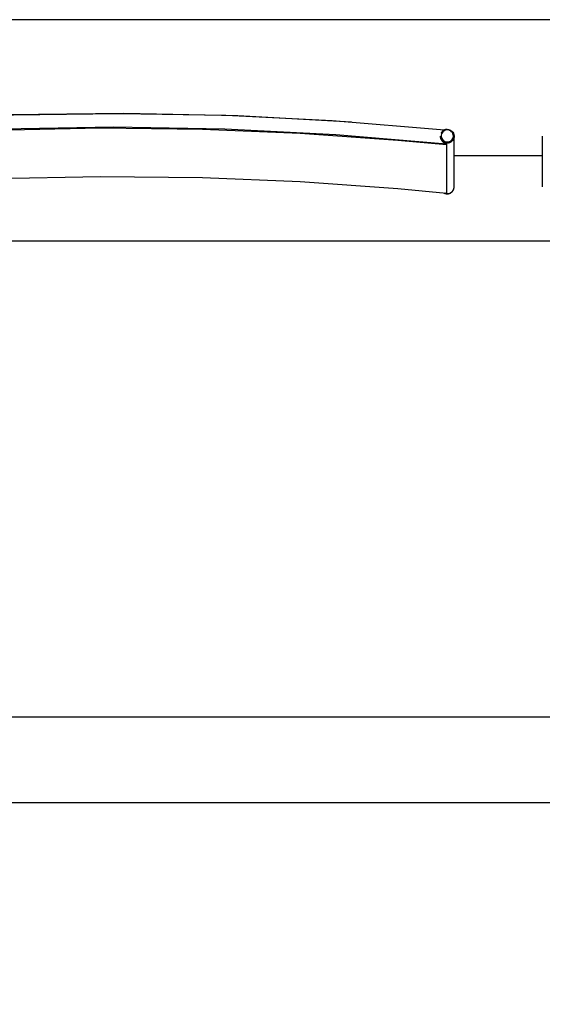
# Model space of a CAD drawing. Header units: millimetres. Extents: x -1470 to 7470, y -12049 to 6674.
# Tile 41 of 59: x -703 to 65, y 5227 to 6674. Entities that reach past the tile are written whole.
import ezdxf

# ---------------------------------------------------------------- set-up
doc = ezdxf.new("R2010")
doc.units = ezdxf.units.MM
doc.header["$LTSCALE"] = 10
doc.layers.get('0').update_dxf_attribs({"true_color": 0x000000})

msp = doc.modelspace()

# ---------------------------------------------------------------- linework, layer by layer
at = {"color": 1, "true_color": 0xff0000}
msp.add_lwpolyline([(-1470.5, 886.2), (7470.5, 886.2), (7470.5, 6674.2), (-1470.5, 6674.2)], close=True, dxfattribs=at)
at = {"color": 18, "linetype": 'Continuous', "lineweight": 25, "true_color": 0x000000}
for points in [[(-215.3, 6523.6), (-382.5, 6532.9), (-549.9, 6536.4), (-717.3, 6534.2), (-884.5, 6526.2), (-1051.4, 6512.5)], [(-78.9, 6511.8), (-243.8, 6525.4), (-399.8, 6533.2), (-555.9, 6535.9), (-712, 6533.7), (-868, 6526.5), (-1023.7, 6514.4), (-1049.9, 6511.8)], [(-75.7, 6491.5), (-238.3, 6505.2), (-401.4, 6513.4), (-564.6, 6516.1), (-727.9, 6513.4), (-890.9, 6505.2), (-1053.6, 6491.5)], [(-1053.5, 6490.6), (-897.4, 6503.8), (-740.9, 6511.9), (-584.2, 6515.1), (-434.1, 6513.4), (-290.5, 6507.4), (-147.3, 6497.2), (-75.8, 6490.6)], [(-74.6, 6512.9), (-72.7, 6512.7), (-70.9, 6512.2), (-69.2, 6511.4), (-67.7, 6510.2), (-66.5, 6508.8), (-65.5, 6507.2), (-64.9, 6505.4), (-64.6, 6503.5), (-64.7, 6501.7), (-65.2, 6499.8), (-66, 6498.1), (-67.1, 6496.6), (-68.5, 6495.3), (-70.1, 6494.3), (-71.8, 6493.6), (-73.7, 6493.3), (-75.6, 6493.3), (-77.5, 6493.6), (-79.2, 6494.3), (-80.8, 6495.3), (-82.2, 6496.6), (-83.3, 6498.1), (-84.1, 6499.8), (-84.5, 6501.7), (-84.6, 6503.1)], [(-74.6, 6512.9), (-75, 6512.9), (-75.3, 6512.9), (-75.7, 6512.9), (-76, 6512.8), (-76.3, 6512.8), (-76.7, 6512.7), (-77, 6512.6), (-77.3, 6512.6), (-77.7, 6512.5), (-78, 6512.4), (-78.3, 6512.2), (-78.6, 6512.1), (-78.9, 6512), (-79.2, 6511.8), (-79.5, 6511.7), (-79.8, 6511.5), (-80.1, 6511.3), (-80.4, 6511.1), (-80.7, 6510.9), (-80.9, 6510.7), (-81.2, 6510.5), (-81.5, 6510.3), (-81.7, 6510), (-81.9, 6509.8), (-82.2, 6509.5), (-82.4, 6509.3), (-82.6, 6509), (-82.8, 6508.7), (-83, 6508.5), (-83.2, 6508.2), (-83.4, 6507.9), (-83.5, 6507.6), (-83.7, 6507.3)], [(-84.3, 6500.6), (-84.6, 6502.5), (-84.6, 6503.2)], [(-84.6, 6503.2), (-84.6, 6503.1)], [(-84.6, 6503.1), (-84.6, 6502.3), (-84.3, 6500.5)], [(-84.6, 6503.1), (-84.5, 6502), (-84.5, 6501.7), (-84.5, 6501.4), (-84.4, 6501.2), (-84.4, 6500.9), (-84.4, 6500.7), (-84.3, 6500.6), (-84.3, 6500.4), (-84.3, 6500.3), (-84.2, 6500), (-84.1, 6499.7), (-84, 6499.4), (-83.9, 6499.1), (-83.8, 6498.8), (-83.7, 6498.6), (-83.5, 6498.1), (-83.3, 6497.7), (-83, 6497.4), (-82.9, 6497.2), (-82.8, 6497), (-82.7, 6496.8), (-82.6, 6496.6), (-82.4, 6496.4), (-82.3, 6496.2), (-82.1, 6495.9), (-81.8, 6495.6), (-81.6, 6495.3), (-81.4, 6495.1), (-81.2, 6494.9), (-81, 6494.7), (-80.8, 6494.5), (-80.6, 6494.3), (-80.4, 6494.2), (-80.2, 6494), (-80, 6493.8), (-79.8, 6493.6), (-79.6, 6493.5), (-79.3, 6493.3), (-79.1, 6493.1), (-78.9, 6493), (-78.7, 6492.9), (-78.4, 6492.7), (-78.1, 6492.5), (-77.8, 6492.4), (-77.4, 6492.2), (-77.1, 6492), (-76.7, 6491.9), (-76.4, 6491.8), (-76, 6491.6), (-75.7, 6491.5), (-75.7, 6491.5)], [(-84.6, 6503.1), (-84.6, 6503.1)], [(-84.3, 6500.6), (-84.2, 6500.3), (-84.1, 6500), (-83.9, 6499.6), (-83.8, 6499.3), (-83.7, 6499), (-83.5, 6498.7), (-83.3, 6498.4), (-83.2, 6498.1), (-83, 6497.8), (-82.8, 6497.5), (-82.6, 6497.2), (-82.3, 6497), (-82.1, 6496.7), (-81.9, 6496.4), (-81.6, 6496.2), (-81.4, 6496), (-81.1, 6495.7), (-80.8, 6495.5), (-80.6, 6495.3), (-80.3, 6495.1), (-80, 6494.9), (-79.7, 6494.7), (-79.4, 6494.6), (-79.1, 6494.4), (-78.8, 6494.3), (-78.4, 6494.1), (-78.1, 6494), (-77.8, 6493.9), (-77.5, 6493.8), (-77.1, 6493.7), (-76.8, 6493.6), (-76.4, 6493.5), (-76.1, 6493.5), (-75.8, 6493.4), (-75.4, 6493.4), (-75.1, 6493.4), (-74.7, 6493.4), (-74.4, 6493.4), (-74, 6493.4), (-73.7, 6493.4), (-73.3, 6493.5), (-73, 6493.5), (-72.6, 6493.6), (-72.3, 6493.6), (-72, 6493.7), (-71.6, 6493.8), (-71.3, 6493.9), (-71, 6494.1), (-70.7, 6494.2), (-70.3, 6494.3), (-70, 6494.5), (-69.7, 6494.7), (-69.4, 6494.8), (-69.1, 6495), (-68.8, 6495.2), (-68.6, 6495.4), (-68.3, 6495.6), (-68, 6495.9), (-67.8, 6496.1), (-67.5, 6496.3), (-67.3, 6496.6), (-67, 6496.9), (-66.8, 6497.1), (-66.6, 6497.4), (-66.4, 6497.7), (-66.2, 6498), (-66, 6498.3), (-65.9, 6498.6), (-65.7, 6498.9), (-65.5, 6499.2), (-65.4, 6499.5), (-65.3, 6499.8), (-65.2, 6500.2), (-65.1, 6500.5), (-65, 6500.8), (-64.9, 6501.2), (-64.8, 6501.5), (-64.7, 6501.9), (-64.7, 6502.2), (-64.7, 6502.5), (-64.6, 6502.9), (-64.6, 6503.2)], [(-84.3, 6500.5), (-84.2, 6500.1), (-84.1, 6499.8), (-83.9, 6499.5), (-83.8, 6499.1), (-83.7, 6498.8), (-83.5, 6498.5), (-83.3, 6498.2), (-83.2, 6497.9), (-83, 6497.6), (-82.8, 6497.3), (-82.6, 6497.1), (-82.3, 6496.8), (-82.1, 6496.5), (-81.9, 6496.3), (-81.6, 6496), (-81.4, 6495.8), (-81.1, 6495.6), (-80.8, 6495.3), (-80.6, 6495.1), (-80.3, 6494.9), (-80, 6494.7), (-79.7, 6494.6), (-79.4, 6494.4), (-79.1, 6494.2), (-78.8, 6494.1), (-78.4, 6493.9), (-78.1, 6493.8), (-77.8, 6493.7), (-77.5, 6493.6), (-77.1, 6493.5), (-76.8, 6493.4), (-76.4, 6493.4), (-76.1, 6493.3), (-75.8, 6493.3), (-75.4, 6493.2), (-75.1, 6493.2), (-74.7, 6493.2), (-74.4, 6493.2), (-74, 6493.2), (-73.7, 6493.2), (-73.3, 6493.3), (-73, 6493.3), (-72.6, 6493.4), (-72.3, 6493.5), (-72, 6493.6), (-71.6, 6493.7), (-71.3, 6493.8), (-71, 6493.9), (-70.7, 6494), (-70.3, 6494.2), (-70, 6494.3), (-69.7, 6494.5), (-69.4, 6494.7), (-69.1, 6494.9), (-68.8, 6495), (-68.6, 6495.3), (-68.3, 6495.5), (-68, 6495.7), (-67.8, 6495.9), (-67.5, 6496.2), (-67.3, 6496.4), (-67, 6496.7), (-66.8, 6497), (-66.6, 6497.2), (-66.4, 6497.5), (-66.2, 6497.8), (-66, 6498.1), (-65.9, 6498.4), (-65.7, 6498.7), (-65.5, 6499), (-65.4, 6499.3), (-65.3, 6499.7), (-65.2, 6500), (-65.1, 6500.3), (-65, 6500.7), (-64.9, 6501), (-64.8, 6501.3), (-64.7, 6501.7), (-64.7, 6502), (-64.7, 6502.4), (-64.6, 6502.7), (-64.6, 6503.1)], [(-64.6, 6503.1), (-64.6, 6503.2)], [(-64.6, 6428.4), (-64.6, 6503.1)], [(65, 6503.1), (65, 6428.4)], [(-75.8, 6490.6), (-75.7, 6491.5)], [(-75.8, 6490.6), (-75.8, 6419.3)], [(-75.7, 6491.5), (-75.7, 6420.3)], [(65, 6474), (-64.6, 6474)], [(-1053.5, 6419.3), (-897.4, 6432.5), (-740.9, 6440.7), (-584.2, 6443.9), (-434.1, 6442.2), (-290.5, 6436.2), (-147.3, 6426), (-75.8, 6419.3)], [(-79.5, 6419.6), (-79.2, 6419.5), (-78.9, 6419.3), (-78.6, 6419.2), (-78.3, 6419), (-77.9, 6418.9), (-77.6, 6418.8), (-77.3, 6418.7), (-77, 6418.6), (-76.6, 6418.6), (-76.3, 6418.5), (-75.9, 6418.4), (-75.6, 6418.4), (-75.3, 6418.4), (-74.9, 6418.4), (-74.6, 6418.4), (-74.2, 6418.4), (-73.9, 6418.4), (-73.5, 6418.4), (-73.2, 6418.5), (-72.8, 6418.5), (-72.5, 6418.6), (-72.2, 6418.7), (-71.8, 6418.7), (-71.5, 6418.8), (-71.2, 6419), (-70.9, 6419.1), (-70.5, 6419.2), (-70.2, 6419.4), (-69.9, 6419.5), (-69.6, 6419.7), (-69.3, 6419.9), (-69, 6420.1), (-68.8, 6420.3), (-68.5, 6420.5), (-68.2, 6420.7), (-68, 6420.9), (-67.7, 6421.1), (-67.5, 6421.4), (-67.2, 6421.6), (-67, 6421.9), (-66.8, 6422.2), (-66.6, 6422.4), (-66.4, 6422.7), (-66.2, 6423), (-66, 6423.3), (-65.8, 6423.6), (-65.7, 6423.9), (-65.5, 6424.2), (-65.4, 6424.5), (-65.3, 6424.9), (-65.1, 6425.2), (-65, 6425.5), (-65, 6425.8), (-64.9, 6426.2), (-64.8, 6426.5), (-64.7, 6426.9), (-64.7, 6427.2), (-64.7, 6427.5), (-64.6, 6427.9), (-64.6, 6428.2)], [(-78.8, 6419.5), (-78.5, 6419.3), (-78.2, 6419.2), (-77.9, 6419.1), (-77.6, 6419), (-77.2, 6418.9), (-76.9, 6418.8), (-76.6, 6418.7), (-76.2, 6418.7), (-75.9, 6418.6), (-75.5, 6418.6), (-75.2, 6418.6), (-74.9, 6418.5), (-74.5, 6418.5), (-74.2, 6418.5), (-73.8, 6418.6), (-73.5, 6418.6), (-73.1, 6418.6), (-72.8, 6418.7), (-72.5, 6418.8), (-72.1, 6418.8), (-71.8, 6418.9), (-71.5, 6419), (-71.2, 6419.2), (-70.8, 6419.3), (-70.5, 6419.4), (-70.2, 6419.6), (-69.9, 6419.7), (-69.6, 6419.9), (-69.3, 6420.1), (-69, 6420.3), (-68.7, 6420.5), (-68.5, 6420.7), (-68.2, 6420.9), (-67.9, 6421.1), (-67.7, 6421.3), (-67.4, 6421.6), (-67.2, 6421.8), (-67, 6422.1), (-66.8, 6422.4), (-66.6, 6422.6), (-66.4, 6422.9), (-66.2, 6423.2), (-66, 6423.5), (-65.8, 6423.8), (-65.7, 6424.1), (-65.5, 6424.4), (-65.4, 6424.7), (-65.3, 6425), (-65.1, 6425.4), (-65, 6425.7), (-65, 6426), (-64.9, 6426.4), (-64.8, 6426.7), (-64.7, 6427), (-64.7, 6427.4), (-64.7, 6427.7), (-64.6, 6428.1), (-64.6, 6428.4)], [(-78.8, 6419.5), (-78.5, 6419.3), (-78.2, 6419.2), (-77.9, 6419.1), (-77.6, 6419), (-77.2, 6418.9), (-76.9, 6418.8), (-76.6, 6418.7), (-76.2, 6418.7), (-75.9, 6418.6), (-75.5, 6418.6), (-75.2, 6418.5), (-74.9, 6418.5), (-74.5, 6418.5), (-74.2, 6418.5), (-73.8, 6418.6), (-73.5, 6418.6), (-73.1, 6418.6), (-72.8, 6418.7), (-72.5, 6418.8), (-72.1, 6418.8), (-71.8, 6418.9), (-71.5, 6419), (-71.2, 6419.2), (-70.8, 6419.3), (-70.5, 6419.4), (-70.2, 6419.6), (-69.9, 6419.7), (-69.6, 6419.9), (-69.3, 6420.1), (-69, 6420.3), (-68.7, 6420.5), (-68.5, 6420.7), (-68.2, 6420.9), (-67.9, 6421.1), (-67.7, 6421.3), (-67.4, 6421.6), (-67.2, 6421.8), (-67, 6422.1), (-66.8, 6422.4), (-66.6, 6422.6), (-66.4, 6422.9), (-66.2, 6423.2), (-66, 6423.5), (-65.8, 6423.8), (-65.7, 6424.1), (-65.5, 6424.4), (-65.4, 6424.7), (-65.3, 6425), (-65.1, 6425.4), (-65, 6425.7), (-65, 6426), (-64.9, 6426.4), (-64.8, 6426.7), (-64.7, 6427), (-64.7, 6427.4), (-64.7, 6427.7), (-64.6, 6428.1), (-64.6, 6428.4)], [(-64.6, 6428.2), (-64.6, 6428.4)], [(-75.8, 6419.3), (-75.7, 6420.3)], [(-1075, 6349), (1025, 6349)], [(1075, 5649), (-1025, 5649)], [(-1075, 5524), (1075, 5524)]]:
    msp.add_lwpolyline(points, dxfattribs=at)
msp.add_lwpolyline([(-83.3, 6501.1), (-82.7, 6499.4), (-81.7, 6497.9), (-80.4, 6496.6), (-78.9, 6495.6), (-77.2, 6494.9), (-75.4, 6494.6), (-73.6, 6494.6), (-71.8, 6495), (-70.1, 6495.7), (-68.7, 6496.8), (-67.4, 6498.1), (-66.5, 6499.6), (-65.9, 6501.3), (-65.6, 6503.1), (-65.8, 6504.9), (-66.2, 6506.6), (-67.1, 6508.2), (-68.2, 6509.6), (-69.6, 6510.8), (-71.2, 6511.6), (-73, 6512.1), (-74.8, 6512.3), (-76.6, 6512.1), (-78.3, 6511.5), (-79.9, 6510.6), (-81.2, 6509.4), (-82.3, 6508), (-83.1, 6506.4), (-83.5, 6504.6), (-83.6, 6502.8)], close=True, dxfattribs=at)

doc.saveas('drawing.dxf')
